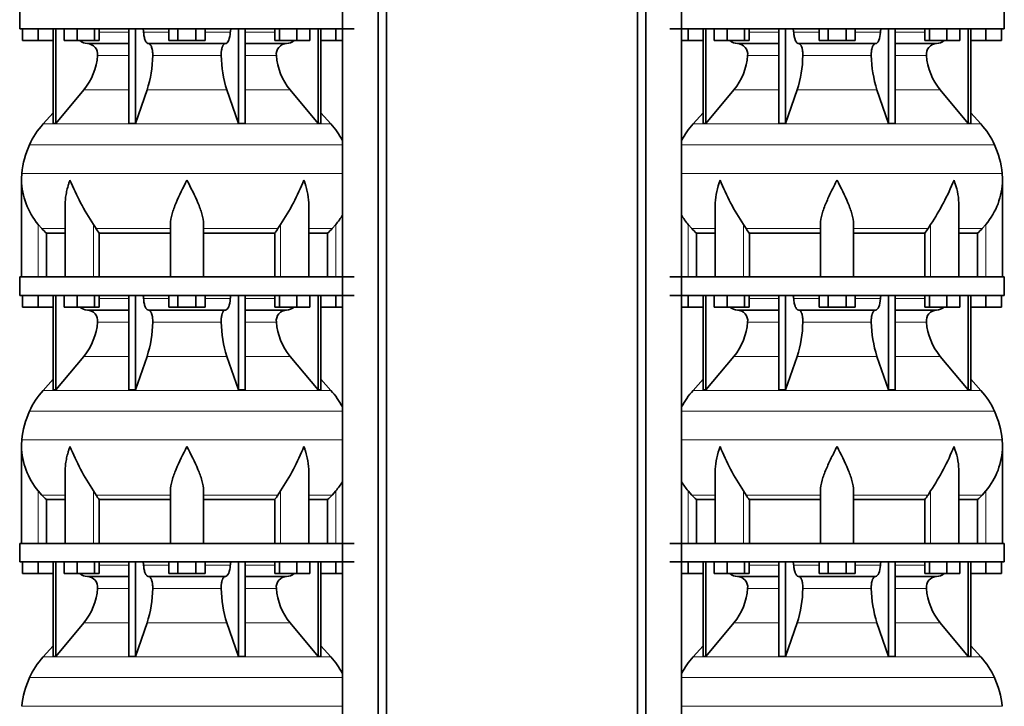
# Model space of a CAD drawing. Header units: millimetres. Extents: x 166 to 773, y -3338 to 2231.
# Tile 16 of 24: x 171 to 707, y -421 to -48. Entities that reach past the tile are written whole.
import ezdxf

# ---------------------------------------------------------------- set-up
doc = ezdxf.new("R2010")
doc.units = ezdxf.units.MM
doc.layers.add('LOW_134-16', color=7, linetype='Continuous')
doc.layers.add('VSI134_DIFFUSORE', color=7, linetype='Continuous')

# ---------------------------------------------------------------- blocks, each defined once
blk = doc.blocks.new('SE')
at = {"layer": 'LOW_134-16', "color": 7, "linetype": 'Continuous', "lineweight": 35}
for p, q in [((346.64, 1717.18), (346.64, -619.32)), ((366.02, -619.32), (366.02, 1717.18)), ((370.57, -619.32), (370.57, 1717.18)), ((346.57, -52.82), (346.57, -187.82)), ((346.57, -197.82), (346.57, -332.82)), ((346.57, -342.82), (346.57, -477.82))]:
    blk.add_line(p, q, dxfattribs=at)
at = {"layer": 'VSI134_DIFFUSORE', "color": 7, "linetype": 'Continuous', "lineweight": 35}
for p, q in [((171.01, -42.82), (171.01, -52.82)), ((171.01, -52.82), (353.01, -52.82)), ((172.51, -59.22), (172.51, -52.82)), ((172.51, -59.22), (172.51, -52.82)), ((181.01, -59.22), (181.01, -52.82)), ((189.18, -52.82), (189.18, -104.27)), ((190.71, -52.82), (190.71, -104.27)), ((195.25, -59.22), (195.25, -52.82)), ((202.19, -59.22), (202.19, -52.82)), ((211.67, -59.22), (211.67, -52.82)), ((214.21, -59.22), (214.21, -52.82)), ((230.31, -52.82), (230.31, -104.27)), ((234, -52.82), (234, -104.27)), ((252.19, -59.22), (252.19, -52.82)), ((257.1, -59.22), (257.1, -52.82)), ((266.91, -59.22), (266.91, -52.82)), ((271.82, -59.22), (271.82, -52.82)), ((290.01, -52.82), (290.01, -104.27)), ((293.7, -52.82), (293.7, -104.27)), ((309.8, -59.22), (309.8, -52.82)), ((312.34, -59.22), (312.34, -52.82)), ((321.82, -59.22), (321.82, -52.82)), ((328.76, -59.22), (328.76, -52.82)), ((333.3, -52.82), (333.3, -104.27)), ((334.83, -52.82), (334.83, -104.27)), ((343.01, -59.22), (343.01, -52.82)), ((181.01, -59.22), (172.51, -59.22)), ((189.18, -59.22), (181.01, -59.22)), ((202.19, -59.22), (195.25, -59.22)), ((211.67, -59.22), (202.19, -59.22)), ((207.83, -60.82), (230.31, -60.82)), ((214.21, -59.22), (211.67, -59.22)), ((241.1, -60.82), (282.91, -60.82)), ((257.1, -59.22), (252.19, -59.22)), ((266.91, -59.22), (257.1, -59.22)), ((271.82, -59.22), (266.91, -59.22)), ((293.7, -60.82), (316.18, -60.82)), ((312.34, -59.22), (309.8, -59.22)), ((321.82, -59.22), (312.34, -59.22)), ((328.76, -59.22), (321.82, -59.22)), ((343.01, -59.22), (334.83, -59.22)), ((346.57, -59.22), (343.01, -59.22)), ((190.71, -104.27), (205.86, -86.06)), ((234, -104.27), (240.28, -86.06)), ((283.73, -86.06), (290.01, -104.27)), ((318.15, -86.06), (333.3, -104.27)), ((189.18, -98.5), (183.71, -104.57)), ((340.3, -104.57), (334.83, -98.5)), ((189.18, -104.27), (190.71, -104.27)), ((230.31, -104.27), (234, -104.27)), ((290.01, -104.27), (293.7, -104.27)), ((333.3, -104.27), (334.83, -104.27)), ((172.01, -135.08), (172.01, -187.82)), ((195.73, -148.46), (195.73, -187.82)), ((328.28, -187.82), (328.28, -148.46)), ((183.02, -161.52), (181.01, -159.22)), ((212.52, -161.52), (211.09, -159.22)), ((253.01, -187.82), (253.01, -159.22)), ((271.01, -187.82), (271.01, -159.22)), ((312.92, -159.22), (311.5, -161.52)), ((343.01, -159.22), (340.99, -161.52)), ((185.53, -163.96), (195.73, -163.96)), ((185.53, -187.82), (185.53, -163.96)), ((214.3, -163.96), (253.01, -163.96)), ((214.3, -187.82), (214.3, -163.96)), ((271.01, -163.96), (309.72, -163.96)), ((309.72, -163.96), (309.72, -187.82)), ((328.28, -163.96), (338.48, -163.96)), ((338.48, -163.96), (338.48, -187.82)), ((353.01, -187.82), (171.01, -187.82)), ((171.01, -187.82), (171.01, -197.82)), ((171.01, -197.82), (353.01, -197.82)), ((172.51, -204.22), (172.51, -197.82)), ((172.51, -204.22), (172.51, -197.82)), ((181.01, -204.22), (181.01, -197.82)), ((189.18, -197.82), (189.18, -249.27)), ((190.71, -197.82), (190.71, -249.27)), ((195.25, -204.22), (195.25, -197.82)), ((202.19, -204.22), (202.19, -197.82)), ((211.67, -204.22), (211.67, -197.82)), ((214.21, -204.22), (214.21, -197.82)), ((230.31, -197.82), (230.31, -249.27)), ((234, -197.82), (234, -249.27)), ((252.19, -204.22), (252.19, -197.82)), ((257.1, -204.22), (257.1, -197.82)), ((266.91, -204.22), (266.91, -197.82)), ((271.82, -204.22), (271.82, -197.82)), ((290.01, -197.82), (290.01, -249.27)), ((293.7, -197.82), (293.7, -249.27)), ((309.8, -204.22), (309.8, -197.82)), ((312.34, -204.22), (312.34, -197.82)), ((321.82, -204.22), (321.82, -197.82)), ((328.76, -204.22), (328.76, -197.82)), ((333.3, -197.82), (333.3, -249.27)), ((334.83, -197.82), (334.83, -249.27)), ((343.01, -204.22), (343.01, -197.82)), ((181.01, -204.22), (172.51, -204.22)), ((189.18, -204.22), (181.01, -204.22)), ((202.19, -204.22), (195.25, -204.22)), ((211.67, -204.22), (202.19, -204.22)), ((207.83, -205.82), (230.31, -205.82)), ((214.21, -204.22), (211.67, -204.22)), ((241.1, -205.82), (282.91, -205.82)), ((257.1, -204.22), (252.19, -204.22)), ((266.91, -204.22), (257.1, -204.22)), ((271.82, -204.22), (266.91, -204.22)), ((293.7, -205.82), (316.18, -205.82)), ((312.34, -204.22), (309.8, -204.22)), ((321.82, -204.22), (312.34, -204.22)), ((328.76, -204.22), (321.82, -204.22)), ((343.01, -204.22), (334.83, -204.22)), ((346.57, -204.22), (343.01, -204.22)), ((190.71, -249.27), (205.86, -231.06)), ((234, -249.27), (240.28, -231.06)), ((283.73, -231.06), (290.01, -249.27)), ((318.15, -231.06), (333.3, -249.27)), ((189.18, -243.5), (183.71, -249.57)), ((340.3, -249.57), (334.83, -243.5)), ((189.18, -249.27), (190.71, -249.27)), ((230.31, -249.27), (234, -249.27)), ((290.01, -249.27), (293.7, -249.27)), ((333.3, -249.27), (334.83, -249.27)), ((172.01, -280.08), (172.01, -332.82)), ((195.73, -293.46), (195.73, -332.82)), ((328.28, -332.82), (328.28, -293.46)), ((183.02, -306.52), (181.01, -304.22)), ((212.52, -306.52), (211.09, -304.22)), ((253.01, -332.82), (253.01, -304.22)), ((271.01, -332.82), (271.01, -304.22)), ((312.92, -304.22), (311.5, -306.52)), ((343.01, -304.22), (340.99, -306.52)), ((185.53, -308.96), (195.73, -308.96)), ((185.53, -332.82), (185.53, -308.96)), ((214.3, -308.96), (253.01, -308.96)), ((214.3, -332.82), (214.3, -308.96)), ((271.01, -308.96), (309.72, -308.96)), ((309.72, -308.96), (309.72, -332.82)), ((328.28, -308.96), (338.48, -308.96)), ((338.48, -308.96), (338.48, -332.82)), ((353.01, -332.82), (171.01, -332.82)), ((171.01, -332.82), (171.01, -342.82)), ((171.01, -342.82), (353.01, -342.82)), ((172.51, -349.22), (172.51, -342.82)), ((172.51, -349.22), (172.51, -342.82)), ((181.01, -349.22), (181.01, -342.82)), ((189.18, -342.82), (189.18, -394.27)), ((190.71, -342.82), (190.71, -394.27)), ((195.25, -349.22), (195.25, -342.82)), ((202.19, -349.22), (202.19, -342.82)), ((211.67, -349.22), (211.67, -342.82)), ((214.21, -349.22), (214.21, -342.82)), ((230.31, -342.82), (230.31, -394.27)), ((234, -342.82), (234, -394.27)), ((252.19, -349.22), (252.19, -342.82)), ((257.1, -349.22), (257.1, -342.82)), ((266.91, -349.22), (266.91, -342.82)), ((271.82, -349.22), (271.82, -342.82)), ((290.01, -342.82), (290.01, -394.27)), ((293.7, -342.82), (293.7, -394.27)), ((309.8, -349.22), (309.8, -342.82)), ((312.34, -349.22), (312.34, -342.82)), ((321.82, -349.22), (321.82, -342.82)), ((328.76, -349.22), (328.76, -342.82)), ((333.3, -342.82), (333.3, -394.27)), ((334.83, -342.82), (334.83, -394.27)), ((343.01, -349.22), (343.01, -342.82)), ((181.01, -349.22), (172.51, -349.22)), ((189.18, -349.22), (181.01, -349.22)), ((202.19, -349.22), (195.25, -349.22)), ((211.67, -349.22), (202.19, -349.22)), ((207.83, -350.82), (230.31, -350.82)), ((214.21, -349.22), (211.67, -349.22)), ((241.1, -350.82), (282.91, -350.82)), ((257.1, -349.22), (252.19, -349.22)), ((266.91, -349.22), (257.1, -349.22)), ((271.82, -349.22), (266.91, -349.22)), ((293.7, -350.82), (316.18, -350.82)), ((312.34, -349.22), (309.8, -349.22)), ((321.82, -349.22), (312.34, -349.22)), ((328.76, -349.22), (321.82, -349.22)), ((343.01, -349.22), (334.83, -349.22)), ((346.57, -349.22), (343.01, -349.22)), ((190.71, -394.27), (205.86, -376.06)), ((234, -394.27), (240.28, -376.06)), ((283.73, -376.06), (290.01, -394.27)), ((318.15, -376.06), (333.3, -394.27)), ((189.18, -388.5), (183.71, -394.57)), ((340.3, -394.57), (334.83, -388.5)), ((189.18, -394.27), (190.71, -394.27)), ((230.31, -394.27), (234, -394.27)), ((290.01, -394.27), (293.7, -394.27)), ((333.3, -394.27), (334.83, -394.27))]:
    blk.add_line(p, q, dxfattribs=at)
at = {"layer": 'VSI134_DIFFUSORE', "color": 4, "linetype": 'Continuous', "lineweight": 9}
for p, q in [((214.21, -54.59), (230.31, -54.59)), ((238.43, -54.59), (252.19, -54.59)), ((271.82, -54.59), (285.58, -54.59)), ((293.7, -54.59), (309.8, -54.59)), ((230.31, -67.36), (213.38, -67.36)), ((280.62, -67.36), (243.39, -67.36)), ((310.63, -67.36), (293.7, -67.36)), ((205.86, -86.06), (230.31, -86.06)), ((240.28, -86.06), (283.73, -86.06)), ((293.7, -86.06), (318.15, -86.06)), ((183.71, -104.57), (340.3, -104.57)), ((346.57, -115.83), (176.34, -115.83)), ((172.18, -131.46), (346.57, -131.46)), ((181.01, -187.82), (181.01, -159.22)), ((211.09, -187.82), (211.09, -159.22)), ((312.92, -187.82), (312.92, -159.22)), ((343.01, -187.82), (343.01, -159.22)), ((183.02, -161.52), (195.73, -161.52)), ((212.52, -161.52), (253.01, -161.52)), ((271.01, -161.52), (311.5, -161.52)), ((328.28, -161.52), (340.99, -161.52)), ((214.21, -199.59), (230.31, -199.59)), ((238.43, -199.59), (252.19, -199.59)), ((271.82, -199.59), (285.58, -199.59)), ((293.7, -199.59), (309.8, -199.59)), ((230.31, -212.36), (213.38, -212.36)), ((280.62, -212.36), (243.39, -212.36)), ((310.63, -212.36), (293.7, -212.36)), ((205.86, -231.06), (230.31, -231.06)), ((240.28, -231.06), (283.73, -231.06)), ((293.7, -231.06), (318.15, -231.06)), ((183.71, -249.57), (340.3, -249.57)), ((346.57, -260.83), (176.34, -260.83)), ((172.18, -276.46), (346.57, -276.46)), ((181.01, -332.82), (181.01, -304.22)), ((211.09, -332.82), (211.09, -304.22)), ((312.92, -332.82), (312.92, -304.22)), ((343.01, -332.82), (343.01, -304.22)), ((183.02, -306.52), (195.73, -306.52)), ((212.52, -306.52), (253.01, -306.52)), ((271.01, -306.52), (311.5, -306.52)), ((328.28, -306.52), (340.99, -306.52)), ((214.21, -344.59), (230.31, -344.59)), ((238.43, -344.59), (252.19, -344.59)), ((271.82, -344.59), (285.58, -344.59)), ((293.7, -344.59), (309.8, -344.59)), ((230.31, -357.36), (213.38, -357.36)), ((280.62, -357.36), (243.39, -357.36)), ((310.63, -357.36), (293.7, -357.36)), ((205.86, -376.06), (230.31, -376.06)), ((240.28, -376.06), (283.73, -376.06)), ((293.7, -376.06), (318.15, -376.06)), ((183.71, -394.57), (340.3, -394.57)), ((346.57, -405.83), (176.34, -405.83)), ((172.18, -421.46), (346.57, -421.46))]:
    blk.add_line(p, q, dxfattribs=at)
at = {"layer": 'VSI134_DIFFUSORE', "color": 7, "linetype": 'Continuous', "lineweight": 35}
for centre, radius, start, end in [((208.06, -54.14), 6.68, 229.5852, 268.0094), ((207.55, -66.68), 5.87, 353.3223, 87.2173), ((316.44, -66.66), 5.85, 92.5772, 186.8833), ((315.95, -54.14), 6.68, 271.9979, 310.3729), ((180.07, -64.84), 33.4, 320.5472, 355.6594), ((178.44, -66.16), 64.97, 342.1602, 358.9354), ((347.08, -65.91), 66.48, 181.2569, 197.6475), ((344.04, -64.79), 33.51, 184.3996, 219.3938), ((216.41, -134.02), 44, 138, 155.5912), ((307.61, -134.02), 44, 27.6842, 42), ((220.96, -136.08), 49, 155.5912, 174.5826), ((210.51, -135.09), 38.5, 174.5826, 180.0352), ((210.7, -134.41), 38.7, 181.0159, 219.8906), ((336.7, -77.55), 149.83, 202.585, 213.0327), ((201.79, -85.19), 133.53, 326.3278, 338.0546), ((313.31, -134.41), 38.7, 320.1094, 329.446), ((245.66, -139.28), 39.91, 213.8601, 218.2043), ((278.38, -139.3), 39.88, 321.7938, 326.1418), ((208.06, -199.14), 6.68, 229.5852, 268.0094), ((207.55, -211.68), 5.87, 353.3223, 87.2173), ((316.44, -211.66), 5.85, 92.5772, 186.8833), ((315.95, -199.14), 6.68, 271.9979, 310.3729), ((180.07, -209.84), 33.4, 320.5472, 355.6594), ((178.44, -211.16), 64.97, 342.1602, 358.9354), ((347.08, -210.91), 66.48, 181.2569, 197.6475), ((344.04, -209.79), 33.51, 184.3996, 219.3938), ((216.41, -279.02), 44, 138, 155.5912), ((307.61, -279.02), 44, 27.6842, 42), ((220.96, -281.08), 49, 155.5912, 174.5826), ((210.51, -280.09), 38.5, 174.5826, 180.0352), ((210.7, -279.41), 38.7, 181.0159, 219.8906), ((336.7, -222.55), 149.83, 202.585, 213.0327), ((201.79, -230.19), 133.53, 326.3278, 338.0546), ((313.31, -279.41), 38.7, 320.1094, 329.446), ((245.66, -284.28), 39.91, 213.8601, 218.2043), ((278.38, -284.3), 39.88, 321.7938, 326.1418), ((208.06, -344.14), 6.68, 229.5852, 268.0094), ((207.55, -356.68), 5.87, 353.3223, 87.2173), ((316.44, -356.66), 5.85, 92.5772, 186.8833), ((315.95, -344.14), 6.68, 271.9979, 310.3729), ((180.07, -354.84), 33.4, 320.5472, 355.6594), ((178.44, -356.16), 64.97, 342.1602, 358.9354), ((347.08, -355.91), 66.48, 181.2569, 197.6475), ((344.04, -354.79), 33.51, 184.3996, 219.3938), ((216.41, -424.02), 44, 138, 155.5912), ((307.61, -424.02), 44, 27.6842, 42), ((220.96, -426.08), 49, 155.5912, 174.5826)]:
    blk.add_arc(centre, radius, start, end, dxfattribs=at)
for points, knots in [([(237.67, -52.82), (237.72, -52.82), (237.76, -52.83), (237.86, -52.87), (237.9, -52.9), (238.03, -53.03), (238.11, -53.16), (238.25, -53.49), (238.31, -53.68), (238.39, -54.11), (238.42, -54.35), (238.43, -54.59)], [0, 0, 0, 0, 0.125, 0.125, 0.25, 0.25, 0.5, 0.5, 0.75, 0.75, 1, 1, 1, 1]), ([(285.58, -54.59), (285.59, -54.35), (285.62, -54.12), (285.68, -53.79), (285.71, -53.69), (285.76, -53.5), (285.79, -53.41), (285.86, -53.24), (285.9, -53.17), (285.98, -53.05), (286.02, -52.99), (286.11, -52.9), (286.15, -52.87), (286.25, -52.83), (286.29, -52.82), (286.34, -52.82)], [0, 0, 0, 0, 0.25, 0.25, 0.375, 0.375, 0.5, 0.5, 0.625, 0.625, 0.75, 0.75, 0.875, 0.875, 1, 1, 1, 1]), ([(241.1, -60.82), (240.93, -60.82), (240.77, -60.78), (240.53, -60.66), (240.45, -60.61), (240.29, -60.5), (240.22, -60.43), (239.99, -60.21), (239.84, -60.02), (239.56, -59.57), (239.43, -59.32), (239.19, -58.76), (239.08, -58.44), (238.88, -57.77), (238.79, -57.41), (238.64, -56.66), (238.58, -56.26), (238.48, -55.44), (238.45, -55.02), (238.43, -54.59)], [0, 0, 0, 0, 0.125, 0.125, 0.1875, 0.1875, 0.25, 0.25, 0.375, 0.375, 0.5, 0.5, 0.625, 0.625, 0.75, 0.75, 0.875, 0.875, 1, 1, 1, 1]), ([(285.58, -54.59), (285.5, -56.3), (285.19, -57.9), (284.21, -60.17), (283.56, -60.82), (282.91, -60.82)], [0, 0, 0, 0, 0.5, 0.5, 1, 1, 1, 1]), ([(241.1, -60.82), (241.18, -60.82), (241.26, -60.83), (241.42, -60.87), (241.49, -60.9), (241.73, -61.03), (241.88, -61.16), (242.17, -61.5), (242.31, -61.7), (242.5, -62.06), (242.57, -62.19), (242.69, -62.47), (242.74, -62.62), (242.9, -63.08), (243, -63.41), (243.12, -63.95), (243.16, -64.13), (243.22, -64.51), (243.25, -64.7), (243.33, -65.29), (243.37, -65.7), (243.41, -66.53), (243.41, -66.95), (243.39, -67.36)], [0, 0, 0, 0, 0.0625, 0.0625, 0.125, 0.125, 0.25, 0.25, 0.375, 0.375, 0.4375, 0.4375, 0.5, 0.5, 0.625, 0.625, 0.6875, 0.6875, 0.75, 0.75, 0.875, 0.875, 1, 1, 1, 1]), ([(280.62, -67.36), (280.6, -66.95), (280.61, -66.53), (280.63, -65.91), (280.65, -65.71), (280.68, -65.3), (280.71, -65.1), (280.78, -64.51), (280.85, -64.13), (280.97, -63.59), (281.02, -63.42), (281.11, -63.08), (281.21, -62.76), (281.32, -62.47), (281.44, -62.2), (281.51, -62.06), (281.7, -61.7), (281.84, -61.49), (282.13, -61.16), (282.29, -61.03), (282.6, -60.86), (282.75, -60.82), (282.91, -60.82)], [0, 0, 0, 0, 0.125, 0.125, 0.1875, 0.1875, 0.25, 0.25, 0.375, 0.375, 0.4375, 0.4375, 0.5, 0.5625, 0.5625, 0.625, 0.625, 0.75, 0.75, 0.875, 0.875, 1, 1, 1, 1]), ([(198.37, -135.09), (198.27, -135.35), (198.18, -135.61), (198, -136.14), (197.91, -136.4), (197.66, -137.18), (197.5, -137.7), (197.04, -139.26), (196.77, -140.29), (196.32, -142.37), (196.14, -143.41), (195.87, -145.46), (195.78, -146.48), (195.74, -147.82), (195.73, -148.14), (195.73, -148.47)], [0, 0, 0, 0, 0.03125, 0.03125, 0.0625, 0.0625, 0.125, 0.125, 0.25, 0.25, 0.375, 0.375, 0.5, 0.5, 0.5400162, 0.5400162, 0.5400162, 0.5400162]), ([(262.01, -135.09), (259.89, -139.24), (257.74, -143.45), (255.2, -149.52), (254.45, -151.53), (253.36, -155.49), (253.01, -157.39), (253.01, -159.22)], [0, 0, 0, 0, 0.5, 0.5, 0.75, 0.75, 1, 1, 1, 1]), ([(271.01, -159.22), (271.01, -157.39), (270.66, -155.49), (269.56, -151.54), (268.81, -149.53), (266.27, -143.45), (264.12, -139.24), (262.01, -135.09)], [0, 0, 0, 0, 0.25, 0.25, 0.5, 0.5, 1, 1, 1, 1]), ([(328.28, -148.47), (328.28, -148.13), (328.27, -147.79), (328.19, -145.4), (327.91, -143.36), (327.23, -140.28), (326.97, -139.25), (326.52, -137.7), (326.35, -137.18), (326.1, -136.4), (325.97, -136.01), (325.83, -135.61), (325.74, -135.35), (325.69, -135.22), (325.65, -135.09)], [0.4588627, 0.4588627, 0.4588627, 0.4588627, 0.5, 0.5, 0.75, 0.75, 0.875, 0.875, 0.9375, 0.9375, 0.96875, 0.984375, 0.984375, 1, 1, 1, 1]), ([(237.67, -197.82), (237.72, -197.82), (237.76, -197.83), (237.86, -197.87), (237.9, -197.9), (238.03, -198.03), (238.11, -198.16), (238.25, -198.49), (238.31, -198.68), (238.39, -199.11), (238.42, -199.35), (238.43, -199.59)], [0, 0, 0, 0, 0.125, 0.125, 0.25, 0.25, 0.5, 0.5, 0.75, 0.75, 1, 1, 1, 1]), ([(285.58, -199.59), (285.59, -199.35), (285.62, -199.12), (285.68, -198.79), (285.71, -198.69), (285.76, -198.5), (285.79, -198.41), (285.86, -198.24), (285.9, -198.17), (285.98, -198.05), (286.02, -197.99), (286.11, -197.9), (286.15, -197.87), (286.25, -197.83), (286.29, -197.82), (286.34, -197.82)], [0, 0, 0, 0, 0.25, 0.25, 0.375, 0.375, 0.5, 0.5, 0.625, 0.625, 0.75, 0.75, 0.875, 0.875, 1, 1, 1, 1]), ([(241.1, -205.82), (240.93, -205.82), (240.77, -205.78), (240.53, -205.66), (240.45, -205.61), (240.29, -205.5), (240.22, -205.43), (239.99, -205.21), (239.84, -205.02), (239.56, -204.57), (239.43, -204.32), (239.19, -203.76), (239.08, -203.44), (238.88, -202.77), (238.79, -202.41), (238.64, -201.66), (238.58, -201.26), (238.48, -200.44), (238.45, -200.02), (238.43, -199.59)], [0, 0, 0, 0, 0.125, 0.125, 0.1875, 0.1875, 0.25, 0.25, 0.375, 0.375, 0.5, 0.5, 0.625, 0.625, 0.75, 0.75, 0.875, 0.875, 1, 1, 1, 1]), ([(285.58, -199.59), (285.5, -201.3), (285.19, -202.9), (284.21, -205.17), (283.56, -205.82), (282.91, -205.82)], [0, 0, 0, 0, 0.5, 0.5, 1, 1, 1, 1]), ([(241.1, -205.82), (241.18, -205.82), (241.26, -205.83), (241.42, -205.87), (241.49, -205.9), (241.73, -206.03), (241.88, -206.16), (242.17, -206.5), (242.31, -206.7), (242.5, -207.06), (242.57, -207.19), (242.69, -207.47), (242.74, -207.62), (242.9, -208.08), (243, -208.41), (243.12, -208.95), (243.16, -209.13), (243.22, -209.51), (243.25, -209.7), (243.33, -210.29), (243.37, -210.7), (243.41, -211.53), (243.41, -211.95), (243.39, -212.36)], [0, 0, 0, 0, 0.0625, 0.0625, 0.125, 0.125, 0.25, 0.25, 0.375, 0.375, 0.4375, 0.4375, 0.5, 0.5, 0.625, 0.625, 0.6875, 0.6875, 0.75, 0.75, 0.875, 0.875, 1, 1, 1, 1]), ([(280.62, -212.36), (280.6, -211.95), (280.61, -211.53), (280.63, -210.91), (280.65, -210.71), (280.68, -210.3), (280.71, -210.1), (280.78, -209.51), (280.85, -209.13), (280.97, -208.59), (281.02, -208.42), (281.11, -208.08), (281.21, -207.76), (281.32, -207.47), (281.44, -207.2), (281.51, -207.06), (281.7, -206.7), (281.84, -206.49), (282.13, -206.16), (282.29, -206.03), (282.6, -205.86), (282.75, -205.82), (282.91, -205.82)], [0, 0, 0, 0, 0.125, 0.125, 0.1875, 0.1875, 0.25, 0.25, 0.375, 0.375, 0.4375, 0.4375, 0.5, 0.5625, 0.5625, 0.625, 0.625, 0.75, 0.75, 0.875, 0.875, 1, 1, 1, 1]), ([(198.37, -280.09), (198.27, -280.35), (198.18, -280.61), (198, -281.14), (197.91, -281.4), (197.66, -282.18), (197.5, -282.7), (197.04, -284.26), (196.77, -285.29), (196.32, -287.37), (196.14, -288.41), (195.87, -290.46), (195.78, -291.48), (195.74, -292.82), (195.73, -293.14), (195.73, -293.47)], [0, 0, 0, 0, 0.03125, 0.03125, 0.0625, 0.0625, 0.125, 0.125, 0.25, 0.25, 0.375, 0.375, 0.5, 0.5, 0.5400162, 0.5400162, 0.5400162, 0.5400162]), ([(262.01, -280.09), (259.89, -284.24), (257.74, -288.45), (255.2, -294.52), (254.45, -296.53), (253.36, -300.49), (253.01, -302.39), (253.01, -304.22)], [0, 0, 0, 0, 0.5, 0.5, 0.75, 0.75, 1, 1, 1, 1]), ([(271.01, -304.22), (271.01, -302.39), (270.66, -300.49), (269.56, -296.54), (268.81, -294.53), (266.27, -288.45), (264.12, -284.24), (262.01, -280.09)], [0, 0, 0, 0, 0.25, 0.25, 0.5, 0.5, 1, 1, 1, 1]), ([(328.28, -293.47), (328.28, -293.13), (328.27, -292.79), (328.19, -290.4), (327.91, -288.36), (327.23, -285.28), (326.97, -284.25), (326.52, -282.7), (326.35, -282.18), (326.1, -281.4), (325.97, -281.01), (325.83, -280.61), (325.74, -280.35), (325.69, -280.22), (325.65, -280.09)], [0.4588627, 0.4588627, 0.4588627, 0.4588627, 0.5, 0.5, 0.75, 0.75, 0.875, 0.875, 0.9375, 0.9375, 0.96875, 0.984375, 0.984375, 1, 1, 1, 1]), ([(237.67, -342.82), (237.72, -342.82), (237.76, -342.83), (237.86, -342.87), (237.9, -342.9), (238.03, -343.03), (238.11, -343.16), (238.25, -343.49), (238.31, -343.68), (238.39, -344.11), (238.42, -344.35), (238.43, -344.59)], [0, 0, 0, 0, 0.125, 0.125, 0.25, 0.25, 0.5, 0.5, 0.75, 0.75, 1, 1, 1, 1]), ([(285.58, -344.59), (285.59, -344.35), (285.62, -344.12), (285.68, -343.79), (285.71, -343.69), (285.76, -343.5), (285.79, -343.41), (285.86, -343.24), (285.9, -343.17), (285.98, -343.05), (286.02, -342.99), (286.11, -342.9), (286.15, -342.87), (286.25, -342.83), (286.29, -342.82), (286.34, -342.82)], [0, 0, 0, 0, 0.25, 0.25, 0.375, 0.375, 0.5, 0.5, 0.625, 0.625, 0.75, 0.75, 0.875, 0.875, 1, 1, 1, 1]), ([(241.1, -350.82), (240.93, -350.82), (240.77, -350.78), (240.53, -350.66), (240.45, -350.61), (240.29, -350.5), (240.22, -350.43), (239.99, -350.21), (239.84, -350.02), (239.56, -349.57), (239.43, -349.32), (239.19, -348.76), (239.08, -348.44), (238.88, -347.77), (238.79, -347.41), (238.64, -346.66), (238.58, -346.26), (238.48, -345.44), (238.45, -345.02), (238.43, -344.59)], [0, 0, 0, 0, 0.125, 0.125, 0.1875, 0.1875, 0.25, 0.25, 0.375, 0.375, 0.5, 0.5, 0.625, 0.625, 0.75, 0.75, 0.875, 0.875, 1, 1, 1, 1]), ([(285.58, -344.59), (285.5, -346.3), (285.19, -347.9), (284.21, -350.17), (283.56, -350.82), (282.91, -350.82)], [0, 0, 0, 0, 0.5, 0.5, 1, 1, 1, 1]), ([(241.1, -350.82), (241.18, -350.82), (241.26, -350.83), (241.42, -350.87), (241.49, -350.9), (241.73, -351.03), (241.88, -351.16), (242.17, -351.5), (242.31, -351.7), (242.5, -352.06), (242.57, -352.19), (242.69, -352.47), (242.74, -352.62), (242.9, -353.08), (243, -353.41), (243.12, -353.95), (243.16, -354.13), (243.22, -354.51), (243.25, -354.7), (243.33, -355.29), (243.37, -355.7), (243.41, -356.53), (243.41, -356.95), (243.39, -357.36)], [0, 0, 0, 0, 0.0625, 0.0625, 0.125, 0.125, 0.25, 0.25, 0.375, 0.375, 0.4375, 0.4375, 0.5, 0.5, 0.625, 0.625, 0.6875, 0.6875, 0.75, 0.75, 0.875, 0.875, 1, 1, 1, 1]), ([(280.62, -357.36), (280.6, -356.95), (280.61, -356.53), (280.63, -355.91), (280.65, -355.71), (280.68, -355.3), (280.71, -355.1), (280.78, -354.51), (280.85, -354.13), (280.97, -353.59), (281.02, -353.42), (281.11, -353.08), (281.21, -352.76), (281.32, -352.47), (281.44, -352.2), (281.51, -352.06), (281.7, -351.7), (281.84, -351.49), (282.13, -351.16), (282.29, -351.03), (282.6, -350.86), (282.75, -350.82), (282.91, -350.82)], [0, 0, 0, 0, 0.125, 0.125, 0.1875, 0.1875, 0.25, 0.25, 0.375, 0.375, 0.4375, 0.4375, 0.5, 0.5625, 0.5625, 0.625, 0.625, 0.75, 0.75, 0.875, 0.875, 1, 1, 1, 1])]:
    blk.add_open_spline(points, degree=3, knots=knots, dxfattribs=at)
for points in [[(185.53, -163.96), (184.66, -163.18), (183.82, -162.36), (183.02, -161.52)], [(340.99, -161.52), (340.19, -162.36), (339.35, -163.18), (338.48, -163.96)], [(185.53, -308.96), (184.66, -308.18), (183.82, -307.36), (183.02, -306.52)], [(340.99, -306.52), (340.19, -307.36), (339.35, -308.18), (338.48, -308.96)]]:
    blk.add_open_spline(points, degree=3, dxfattribs=at)
blk = doc.blocks.new('SE3')
at = {"layer": 'LOW_134-16', "color": 7, "linetype": 'Continuous', "lineweight": 35}
for p, q in [((507.09, -619.32), (507.09, 1717.18)), ((511.64, -619.32), (511.64, 1717.18)), ((531.03, 1717.18), (531.03, -619.32)), ((531.1, -52.82), (531.1, -187.82)), ((531.1, -197.82), (531.1, -332.82)), ((531.1, -342.82), (531.1, -477.82))]:
    blk.add_line(p, q, dxfattribs=at)
at = {"layer": 'VSI134_DIFFUSORE', "color": 7, "linetype": 'Continuous', "lineweight": 35}
for p, q in [((706.66, -52.82), (706.66, -42.82)), ((524.66, -52.82), (706.66, -52.82)), ((534.66, -59.22), (534.66, -52.82)), ((542.83, -52.82), (542.83, -104.27)), ((544.36, -52.82), (544.36, -104.27)), ((548.9, -59.22), (548.9, -52.82)), ((555.84, -59.22), (555.84, -52.82)), ((565.32, -59.22), (565.32, -52.82)), ((567.87, -59.22), (567.87, -52.82)), ((583.96, -52.82), (583.96, -104.27)), ((587.66, -52.82), (587.66, -104.27)), ((605.85, -59.22), (605.85, -52.82)), ((610.75, -59.22), (610.75, -52.82)), ((620.57, -59.22), (620.57, -52.82)), ((625.48, -59.22), (625.48, -52.82)), ((643.66, -52.82), (643.66, -104.27)), ((647.36, -52.82), (647.36, -104.27)), ((663.46, -59.22), (663.46, -52.82)), ((666, -59.22), (666, -52.82)), ((675.48, -59.22), (675.48, -52.82)), ((682.42, -59.22), (682.42, -52.82)), ((686.96, -52.82), (686.96, -104.27)), ((688.49, -52.82), (688.49, -104.27)), ((696.66, -59.22), (696.66, -52.82)), ((705.16, -59.22), (705.16, -52.82)), ((534.66, -59.22), (531.1, -59.22)), ((542.83, -59.22), (534.66, -59.22)), ((555.84, -59.22), (548.9, -59.22)), ((565.32, -59.22), (555.84, -59.22)), ((561.49, -60.82), (583.96, -60.82)), ((567.87, -59.22), (565.32, -59.22)), ((594.75, -60.82), (636.57, -60.82)), ((610.75, -59.22), (605.85, -59.22)), ((620.57, -59.22), (610.75, -59.22)), ((625.48, -59.22), (620.57, -59.22)), ((647.36, -60.82), (669.83, -60.82)), ((666, -59.22), (663.46, -59.22)), ((675.48, -59.22), (666, -59.22)), ((682.42, -59.22), (675.48, -59.22)), ((696.66, -59.22), (688.49, -59.22)), ((705.16, -59.22), (696.66, -59.22)), ((544.36, -104.27), (559.52, -86.06)), ((587.66, -104.27), (593.94, -86.06)), ((637.38, -86.06), (643.66, -104.27)), ((671.8, -86.06), (686.96, -104.27)), ((542.83, -98.5), (537.36, -104.57)), ((693.96, -104.57), (688.49, -98.5)), ((542.83, -104.27), (544.36, -104.27)), ((583.96, -104.27), (587.66, -104.27)), ((643.66, -104.27), (647.36, -104.27)), ((686.96, -104.27), (688.49, -104.27)), ((705.66, -187.82), (705.66, -135.08)), ((549.38, -148.46), (549.38, -187.82)), ((681.94, -187.82), (681.94, -148.46)), ((536.67, -161.52), (534.66, -159.22)), ((566.17, -161.52), (564.75, -159.22)), ((606.66, -187.82), (606.66, -159.22)), ((624.66, -187.82), (624.66, -159.22)), ((666.57, -159.22), (665.15, -161.52)), ((696.66, -159.22), (694.65, -161.52)), ((539.19, -163.96), (549.38, -163.96)), ((539.19, -187.82), (539.19, -163.96)), ((567.95, -163.96), (606.66, -163.96)), ((567.95, -187.82), (567.95, -163.96)), ((624.66, -163.96), (663.37, -163.96)), ((663.37, -163.96), (663.37, -187.82)), ((681.94, -163.96), (692.13, -163.96)), ((692.13, -163.96), (692.13, -187.82)), ((706.66, -187.82), (524.66, -187.82)), ((706.66, -197.82), (706.66, -187.82)), ((524.66, -197.82), (706.66, -197.82)), ((534.66, -204.22), (534.66, -197.82)), ((542.83, -197.82), (542.83, -249.27)), ((544.36, -197.82), (544.36, -249.27)), ((548.9, -204.22), (548.9, -197.82)), ((555.84, -204.22), (555.84, -197.82)), ((565.32, -204.22), (565.32, -197.82)), ((567.87, -204.22), (567.87, -197.82)), ((583.96, -197.82), (583.96, -249.27)), ((587.66, -197.82), (587.66, -249.27)), ((605.85, -204.22), (605.85, -197.82)), ((610.75, -204.22), (610.75, -197.82)), ((620.57, -204.22), (620.57, -197.82)), ((625.48, -204.22), (625.48, -197.82)), ((643.66, -197.82), (643.66, -249.27)), ((647.36, -197.82), (647.36, -249.27)), ((663.46, -204.22), (663.46, -197.82)), ((666, -204.22), (666, -197.82)), ((675.48, -204.22), (675.48, -197.82)), ((682.42, -204.22), (682.42, -197.82)), ((686.96, -197.82), (686.96, -249.27)), ((688.49, -197.82), (688.49, -249.27)), ((696.66, -204.22), (696.66, -197.82)), ((705.16, -204.22), (705.16, -197.82)), ((534.66, -204.22), (531.1, -204.22)), ((542.83, -204.22), (534.66, -204.22)), ((555.84, -204.22), (548.9, -204.22)), ((565.32, -204.22), (555.84, -204.22)), ((561.49, -205.82), (583.96, -205.82)), ((567.87, -204.22), (565.32, -204.22)), ((594.75, -205.82), (636.57, -205.82)), ((610.75, -204.22), (605.85, -204.22)), ((620.57, -204.22), (610.75, -204.22)), ((625.48, -204.22), (620.57, -204.22)), ((647.36, -205.82), (669.83, -205.82)), ((666, -204.22), (663.46, -204.22)), ((675.48, -204.22), (666, -204.22)), ((682.42, -204.22), (675.48, -204.22)), ((696.66, -204.22), (688.49, -204.22)), ((705.16, -204.22), (696.66, -204.22)), ((544.36, -249.27), (559.52, -231.06)), ((587.66, -249.27), (593.94, -231.06)), ((637.38, -231.06), (643.66, -249.27)), ((671.8, -231.06), (686.96, -249.27)), ((542.83, -243.5), (537.36, -249.57)), ((693.96, -249.57), (688.49, -243.5)), ((542.83, -249.27), (544.36, -249.27)), ((583.96, -249.27), (587.66, -249.27)), ((643.66, -249.27), (647.36, -249.27)), ((686.96, -249.27), (688.49, -249.27)), ((705.66, -332.82), (705.66, -280.08)), ((549.38, -293.46), (549.38, -332.82)), ((681.94, -332.82), (681.94, -293.46)), ((536.67, -306.52), (534.66, -304.22)), ((566.17, -306.52), (564.75, -304.22)), ((606.66, -332.82), (606.66, -304.22)), ((624.66, -332.82), (624.66, -304.22)), ((666.57, -304.22), (665.15, -306.52)), ((696.66, -304.22), (694.65, -306.52)), ((539.19, -308.96), (549.38, -308.96)), ((539.19, -332.82), (539.19, -308.96)), ((567.95, -308.96), (606.66, -308.96)), ((567.95, -332.82), (567.95, -308.96)), ((624.66, -308.96), (663.37, -308.96)), ((663.37, -308.96), (663.37, -332.82)), ((681.94, -308.96), (692.13, -308.96)), ((692.13, -308.96), (692.13, -332.82)), ((706.66, -332.82), (524.66, -332.82)), ((706.66, -342.82), (706.66, -332.82)), ((524.66, -342.82), (706.66, -342.82)), ((534.66, -349.22), (534.66, -342.82)), ((542.83, -342.82), (542.83, -394.27)), ((544.36, -342.82), (544.36, -394.27)), ((548.9, -349.22), (548.9, -342.82)), ((555.84, -349.22), (555.84, -342.82)), ((565.32, -349.22), (565.32, -342.82)), ((567.87, -349.22), (567.87, -342.82)), ((583.96, -342.82), (583.96, -394.27)), ((587.66, -342.82), (587.66, -394.27)), ((605.85, -349.22), (605.85, -342.82)), ((610.75, -349.22), (610.75, -342.82)), ((620.57, -349.22), (620.57, -342.82)), ((625.48, -349.22), (625.48, -342.82)), ((643.66, -342.82), (643.66, -394.27)), ((647.36, -342.82), (647.36, -394.27)), ((663.46, -349.22), (663.46, -342.82)), ((666, -349.22), (666, -342.82)), ((675.48, -349.22), (675.48, -342.82)), ((682.42, -349.22), (682.42, -342.82)), ((686.96, -342.82), (686.96, -394.27)), ((688.49, -342.82), (688.49, -394.27)), ((696.66, -349.22), (696.66, -342.82)), ((705.16, -349.22), (705.16, -342.82)), ((534.66, -349.22), (531.1, -349.22)), ((542.83, -349.22), (534.66, -349.22)), ((555.84, -349.22), (548.9, -349.22)), ((565.32, -349.22), (555.84, -349.22)), ((561.49, -350.82), (583.96, -350.82)), ((567.87, -349.22), (565.32, -349.22)), ((594.75, -350.82), (636.57, -350.82)), ((610.75, -349.22), (605.85, -349.22)), ((620.57, -349.22), (610.75, -349.22)), ((625.48, -349.22), (620.57, -349.22)), ((647.36, -350.82), (669.83, -350.82)), ((666, -349.22), (663.46, -349.22)), ((675.48, -349.22), (666, -349.22)), ((682.42, -349.22), (675.48, -349.22)), ((696.66, -349.22), (688.49, -349.22)), ((705.16, -349.22), (696.66, -349.22)), ((544.36, -394.27), (559.52, -376.06)), ((587.66, -394.27), (593.94, -376.06)), ((637.38, -376.06), (643.66, -394.27)), ((671.8, -376.06), (686.96, -394.27)), ((542.83, -388.5), (537.36, -394.57)), ((693.96, -394.57), (688.49, -388.5)), ((542.83, -394.27), (544.36, -394.27)), ((583.96, -394.27), (587.66, -394.27)), ((643.66, -394.27), (647.36, -394.27)), ((686.96, -394.27), (688.49, -394.27))]:
    blk.add_line(p, q, dxfattribs=at)
at = {"layer": 'VSI134_DIFFUSORE', "color": 4, "linetype": 'Continuous', "lineweight": 9}
for p, q in [((567.87, -54.59), (583.96, -54.59)), ((592.09, -54.59), (605.85, -54.59)), ((625.48, -54.59), (639.23, -54.59)), ((647.36, -54.59), (663.46, -54.59)), ((583.96, -67.36), (567.03, -67.36)), ((634.27, -67.36), (597.05, -67.36)), ((664.29, -67.36), (647.36, -67.36)), ((559.52, -86.06), (583.96, -86.06)), ((593.94, -86.06), (637.38, -86.06)), ((647.36, -86.06), (671.8, -86.06)), ((537.36, -104.57), (693.96, -104.57)), ((701.33, -115.83), (531.1, -115.83)), ((531.1, -131.46), (705.49, -131.46)), ((534.66, -187.82), (534.66, -159.22)), ((564.75, -187.82), (564.75, -159.22)), ((666.57, -187.82), (666.57, -159.22)), ((696.66, -187.82), (696.66, -159.22)), ((549.38, -161.52), (536.67, -161.52)), ((606.66, -161.52), (566.17, -161.52)), ((624.66, -161.52), (665.15, -161.52)), ((681.94, -161.52), (694.65, -161.52)), ((567.87, -199.59), (583.96, -199.59)), ((592.09, -199.59), (605.85, -199.59)), ((625.48, -199.59), (639.23, -199.59)), ((647.36, -199.59), (663.46, -199.59)), ((583.96, -212.36), (567.03, -212.36)), ((634.27, -212.36), (597.05, -212.36)), ((664.29, -212.36), (647.36, -212.36)), ((559.52, -231.06), (583.96, -231.06)), ((593.94, -231.06), (637.38, -231.06)), ((647.36, -231.06), (671.8, -231.06)), ((537.36, -249.57), (693.96, -249.57)), ((701.33, -260.83), (531.1, -260.83)), ((531.1, -276.46), (705.49, -276.46)), ((534.66, -332.82), (534.66, -304.22)), ((564.75, -332.82), (564.75, -304.22)), ((666.57, -332.82), (666.57, -304.22)), ((696.66, -332.82), (696.66, -304.22)), ((549.38, -306.52), (536.67, -306.52)), ((606.66, -306.52), (566.17, -306.52)), ((624.66, -306.52), (665.15, -306.52)), ((681.94, -306.52), (694.65, -306.52)), ((567.87, -344.59), (583.96, -344.59)), ((592.09, -344.59), (605.85, -344.59)), ((625.48, -344.59), (639.23, -344.59)), ((647.36, -344.59), (663.46, -344.59)), ((583.96, -357.36), (567.03, -357.36)), ((634.27, -357.36), (597.05, -357.36)), ((664.29, -357.36), (647.36, -357.36)), ((559.52, -376.06), (583.96, -376.06)), ((593.94, -376.06), (637.38, -376.06)), ((647.36, -376.06), (671.8, -376.06)), ((537.36, -394.57), (693.96, -394.57)), ((701.33, -405.83), (531.1, -405.83)), ((531.1, -421.46), (705.49, -421.46))]:
    blk.add_line(p, q, dxfattribs=at)
at = {"layer": 'VSI134_DIFFUSORE', "color": 7, "linetype": 'Continuous', "lineweight": 35}
for centre, radius, start, end in [((561.72, -54.14), 6.68, 229.5852, 268.0094), ((561.2, -66.68), 5.87, 353.3223, 87.2173), ((670.1, -66.66), 5.85, 92.5772, 186.8833), ((669.6, -54.14), 6.68, 271.9979, 310.3729), ((533.73, -64.84), 33.4, 320.5472, 355.6594), ((532.09, -66.16), 64.97, 342.1602, 358.9354), ((700.74, -65.91), 66.48, 181.2569, 197.6475), ((697.7, -64.79), 33.51, 184.3996, 219.3938), ((570.06, -134.02), 44, 138, 152.3158), ((661.26, -134.02), 44, 24.4088, 42), ((656.71, -136.08), 49, 5.4174, 24.4088), ((667.16, -135.09), 38.5, 359.9861, 5.4174), ((677.84, -84.15), 135.74, 202.0412, 213.5763), ((553.48, -84.15), 135.74, 326.4237, 337.9588), ((666.97, -134.41), 38.7, 320.1094, 358.9842), ((564.35, -134.41), 38.7, 210.5496, 219.8906), ((599.28, -139.3), 39.88, 213.8582, 218.2062), ((632.04, -139.3), 39.88, 321.7938, 326.1418), ((561.72, -199.14), 6.68, 229.5852, 268.0094), ((561.2, -211.68), 5.87, 353.3223, 87.2173), ((670.1, -211.66), 5.85, 92.5772, 186.8833), ((669.6, -199.14), 6.68, 271.9979, 310.3729), ((533.73, -209.84), 33.4, 320.5472, 355.6594), ((532.09, -211.16), 64.97, 342.1602, 358.9354), ((700.74, -210.91), 66.48, 181.2569, 197.6475), ((697.7, -209.79), 33.51, 184.3996, 219.3938), ((570.06, -279.02), 44, 138, 152.3158), ((661.26, -279.02), 44, 24.4088, 42), ((656.71, -281.08), 49, 5.4174, 24.4088), ((667.16, -280.09), 38.5, 359.9861, 5.4174), ((677.84, -229.15), 135.74, 202.0412, 213.5763), ((553.48, -229.15), 135.74, 326.4237, 337.9588), ((666.97, -279.41), 38.7, 320.1094, 358.9842), ((564.35, -279.41), 38.7, 210.5496, 219.8906), ((599.28, -284.3), 39.88, 213.8582, 218.2062), ((632.04, -284.3), 39.88, 321.7938, 326.1418), ((561.72, -344.14), 6.68, 229.5852, 268.0094), ((561.2, -356.68), 5.87, 353.3223, 87.2173), ((670.1, -356.66), 5.85, 92.5772, 186.8833), ((669.6, -344.14), 6.68, 271.9979, 310.3729), ((533.73, -354.84), 33.4, 320.5472, 355.6594), ((532.09, -356.16), 64.97, 342.1602, 358.9354), ((700.74, -355.91), 66.48, 181.2569, 197.6475), ((697.7, -354.79), 33.51, 184.3996, 219.3938), ((570.06, -424.02), 44, 138, 152.3158), ((661.26, -424.02), 44, 24.4088, 42), ((656.71, -426.08), 49, 5.4174, 24.4088)]:
    blk.add_arc(centre, radius, start, end, dxfattribs=at)
for points, knots in [([(591.33, -52.82), (591.37, -52.82), (591.42, -52.83), (591.51, -52.87), (591.56, -52.9), (591.69, -53.03), (591.77, -53.16), (591.91, -53.49), (591.96, -53.68), (592.05, -54.11), (592.08, -54.35), (592.09, -54.59)], [0, 0, 0, 0, 0.125, 0.125, 0.25, 0.25, 0.5, 0.5, 0.75, 0.75, 1, 1, 1, 1]), ([(639.23, -54.59), (639.24, -54.35), (639.27, -54.12), (639.33, -53.79), (639.36, -53.69), (639.42, -53.5), (639.45, -53.41), (639.52, -53.24), (639.56, -53.17), (639.63, -53.05), (639.68, -52.99), (639.76, -52.9), (639.81, -52.87), (639.9, -52.83), (639.95, -52.82), (639.99, -52.82)], [0, 0, 0, 0, 0.25, 0.25, 0.375, 0.375, 0.5, 0.5, 0.625, 0.625, 0.75, 0.75, 0.875, 0.875, 1, 1, 1, 1]), ([(594.75, -60.82), (594.59, -60.82), (594.43, -60.78), (594.19, -60.66), (594.11, -60.61), (593.95, -60.5), (593.87, -60.43), (593.64, -60.21), (593.5, -60.02), (593.22, -59.57), (593.09, -59.32), (592.85, -58.76), (592.73, -58.44), (592.53, -57.77), (592.45, -57.41), (592.3, -56.66), (592.23, -56.26), (592.14, -55.44), (592.11, -55.02), (592.09, -54.59)], [0, 0, 0, 0, 0.125, 0.125, 0.1875, 0.1875, 0.25, 0.25, 0.375, 0.375, 0.5, 0.5, 0.625, 0.625, 0.75, 0.75, 0.875, 0.875, 1, 1, 1, 1]), ([(639.23, -54.59), (639.16, -56.3), (638.84, -57.9), (637.87, -60.17), (637.22, -60.82), (636.57, -60.82)], [0, 0, 0, 0, 0.5, 0.5, 1, 1, 1, 1]), ([(594.75, -60.82), (594.83, -60.82), (594.91, -60.83), (595.07, -60.87), (595.15, -60.9), (595.38, -61.03), (595.53, -61.16), (595.83, -61.5), (595.96, -61.7), (596.16, -62.06), (596.22, -62.19), (596.34, -62.47), (596.4, -62.62), (596.56, -63.08), (596.65, -63.41), (596.78, -63.95), (596.81, -64.13), (596.88, -64.51), (596.91, -64.7), (596.99, -65.29), (597.02, -65.7), (597.06, -66.53), (597.06, -66.95), (597.05, -67.36)], [0, 0, 0, 0, 0.0625, 0.0625, 0.125, 0.125, 0.25, 0.25, 0.375, 0.375, 0.4375, 0.4375, 0.5, 0.5, 0.625, 0.625, 0.6875, 0.6875, 0.75, 0.75, 0.875, 0.875, 1, 1, 1, 1]), ([(634.27, -67.36), (634.26, -66.95), (634.26, -66.53), (634.29, -65.91), (634.3, -65.71), (634.34, -65.3), (634.36, -65.1), (634.44, -64.51), (634.5, -64.13), (634.63, -63.59), (634.67, -63.42), (634.77, -63.08), (634.87, -62.76), (634.98, -62.47), (635.1, -62.2), (635.16, -62.06), (635.36, -61.7), (635.5, -61.49), (635.79, -61.16), (635.94, -61.03), (636.25, -60.86), (636.41, -60.82), (636.57, -60.82)], [0, 0, 0, 0, 0.125, 0.125, 0.1875, 0.1875, 0.25, 0.25, 0.375, 0.375, 0.4375, 0.4375, 0.5, 0.5625, 0.5625, 0.625, 0.625, 0.75, 0.75, 0.875, 0.875, 1, 1, 1, 1]), ([(549.38, -148.47), (549.38, -148.15), (549.39, -147.82), (549.54, -143.45), (550.53, -139.24), (552.02, -135.09)], [0.4601729, 0.4601729, 0.4601729, 0.4601729, 0.5, 0.5, 1, 1, 1, 1]), ([(606.66, -159.22), (606.66, -157.39), (607.02, -155.45), (608.12, -151.51), (608.86, -149.5), (610.58, -145.4), (611.54, -143.36), (613.04, -140.28), (613.55, -139.25), (614.6, -137.18), (615.13, -136.12), (615.66, -135.09)], [0, 0, 0, 0, 0.25, 0.25, 0.5, 0.5, 0.75, 0.75, 0.875, 0.875, 1, 1, 1, 1]), ([(624.66, -159.22), (624.66, -157.39), (624.31, -155.49), (623.21, -151.53), (622.47, -149.52), (619.93, -143.45), (617.77, -139.24), (615.66, -135.09)], [0, 0, 0, 0, 0.25, 0.25, 0.5, 0.5, 1, 1, 1, 1]), ([(681.94, -148.47), (681.94, -148.15), (681.93, -147.82), (681.78, -143.45), (680.79, -139.24), (679.3, -135.09)], [0.4601729, 0.4601729, 0.4601729, 0.4601729, 0.5, 0.5, 1, 1, 1, 1]), ([(591.33, -197.82), (591.37, -197.82), (591.42, -197.83), (591.51, -197.87), (591.56, -197.9), (591.69, -198.03), (591.77, -198.16), (591.91, -198.49), (591.96, -198.68), (592.05, -199.11), (592.08, -199.35), (592.09, -199.59)], [0, 0, 0, 0, 0.125, 0.125, 0.25, 0.25, 0.5, 0.5, 0.75, 0.75, 1, 1, 1, 1]), ([(639.23, -199.59), (639.24, -199.35), (639.27, -199.12), (639.33, -198.79), (639.36, -198.69), (639.42, -198.5), (639.45, -198.41), (639.52, -198.24), (639.56, -198.17), (639.63, -198.05), (639.68, -197.99), (639.76, -197.9), (639.81, -197.87), (639.9, -197.83), (639.95, -197.82), (639.99, -197.82)], [0, 0, 0, 0, 0.25, 0.25, 0.375, 0.375, 0.5, 0.5, 0.625, 0.625, 0.75, 0.75, 0.875, 0.875, 1, 1, 1, 1]), ([(594.75, -205.82), (594.59, -205.82), (594.43, -205.78), (594.19, -205.66), (594.11, -205.61), (593.95, -205.5), (593.87, -205.43), (593.64, -205.21), (593.5, -205.02), (593.22, -204.57), (593.09, -204.32), (592.85, -203.76), (592.73, -203.44), (592.53, -202.77), (592.45, -202.41), (592.3, -201.66), (592.23, -201.26), (592.14, -200.44), (592.11, -200.02), (592.09, -199.59)], [0, 0, 0, 0, 0.125, 0.125, 0.1875, 0.1875, 0.25, 0.25, 0.375, 0.375, 0.5, 0.5, 0.625, 0.625, 0.75, 0.75, 0.875, 0.875, 1, 1, 1, 1]), ([(639.23, -199.59), (639.16, -201.3), (638.84, -202.9), (637.87, -205.17), (637.22, -205.82), (636.57, -205.82)], [0, 0, 0, 0, 0.5, 0.5, 1, 1, 1, 1]), ([(594.75, -205.82), (594.83, -205.82), (594.91, -205.83), (595.07, -205.87), (595.15, -205.9), (595.38, -206.03), (595.53, -206.16), (595.83, -206.5), (595.96, -206.7), (596.16, -207.06), (596.22, -207.19), (596.34, -207.47), (596.4, -207.62), (596.56, -208.08), (596.65, -208.41), (596.78, -208.95), (596.81, -209.13), (596.88, -209.51), (596.91, -209.7), (596.99, -210.29), (597.02, -210.7), (597.06, -211.53), (597.06, -211.95), (597.05, -212.36)], [0, 0, 0, 0, 0.0625, 0.0625, 0.125, 0.125, 0.25, 0.25, 0.375, 0.375, 0.4375, 0.4375, 0.5, 0.5, 0.625, 0.625, 0.6875, 0.6875, 0.75, 0.75, 0.875, 0.875, 1, 1, 1, 1]), ([(634.27, -212.36), (634.26, -211.95), (634.26, -211.53), (634.29, -210.91), (634.3, -210.71), (634.34, -210.3), (634.36, -210.1), (634.44, -209.51), (634.5, -209.13), (634.63, -208.59), (634.67, -208.42), (634.77, -208.08), (634.87, -207.76), (634.98, -207.47), (635.1, -207.2), (635.16, -207.06), (635.36, -206.7), (635.5, -206.49), (635.79, -206.16), (635.94, -206.03), (636.25, -205.86), (636.41, -205.82), (636.57, -205.82)], [0, 0, 0, 0, 0.125, 0.125, 0.1875, 0.1875, 0.25, 0.25, 0.375, 0.375, 0.4375, 0.4375, 0.5, 0.5625, 0.5625, 0.625, 0.625, 0.75, 0.75, 0.875, 0.875, 1, 1, 1, 1]), ([(549.38, -293.47), (549.38, -293.15), (549.39, -292.82), (549.54, -288.45), (550.53, -284.24), (552.02, -280.09)], [0.4601729, 0.4601729, 0.4601729, 0.4601729, 0.5, 0.5, 1, 1, 1, 1]), ([(606.66, -304.22), (606.66, -302.39), (607.02, -300.45), (608.12, -296.51), (608.86, -294.5), (610.58, -290.4), (611.54, -288.36), (613.04, -285.28), (613.55, -284.25), (614.6, -282.18), (615.13, -281.12), (615.66, -280.09)], [0, 0, 0, 0, 0.25, 0.25, 0.5, 0.5, 0.75, 0.75, 0.875, 0.875, 1, 1, 1, 1]), ([(624.66, -304.22), (624.66, -302.39), (624.31, -300.49), (623.21, -296.53), (622.47, -294.52), (619.93, -288.45), (617.77, -284.24), (615.66, -280.09)], [0, 0, 0, 0, 0.25, 0.25, 0.5, 0.5, 1, 1, 1, 1]), ([(681.94, -293.47), (681.94, -293.15), (681.93, -292.82), (681.78, -288.45), (680.79, -284.24), (679.3, -280.09)], [0.4601729, 0.4601729, 0.4601729, 0.4601729, 0.5, 0.5, 1, 1, 1, 1]), ([(591.33, -342.82), (591.37, -342.82), (591.42, -342.83), (591.51, -342.87), (591.56, -342.9), (591.69, -343.03), (591.77, -343.16), (591.91, -343.49), (591.96, -343.68), (592.05, -344.11), (592.08, -344.35), (592.09, -344.59)], [0, 0, 0, 0, 0.125, 0.125, 0.25, 0.25, 0.5, 0.5, 0.75, 0.75, 1, 1, 1, 1]), ([(639.23, -344.59), (639.24, -344.35), (639.27, -344.12), (639.33, -343.79), (639.36, -343.69), (639.42, -343.5), (639.45, -343.41), (639.52, -343.24), (639.56, -343.17), (639.63, -343.05), (639.68, -342.99), (639.76, -342.9), (639.81, -342.87), (639.9, -342.83), (639.95, -342.82), (639.99, -342.82)], [0, 0, 0, 0, 0.25, 0.25, 0.375, 0.375, 0.5, 0.5, 0.625, 0.625, 0.75, 0.75, 0.875, 0.875, 1, 1, 1, 1]), ([(594.75, -350.82), (594.59, -350.82), (594.43, -350.78), (594.19, -350.66), (594.11, -350.61), (593.95, -350.5), (593.87, -350.43), (593.64, -350.21), (593.5, -350.02), (593.22, -349.57), (593.09, -349.32), (592.85, -348.76), (592.73, -348.44), (592.53, -347.77), (592.45, -347.41), (592.3, -346.66), (592.23, -346.26), (592.14, -345.44), (592.11, -345.02), (592.09, -344.59)], [0, 0, 0, 0, 0.125, 0.125, 0.1875, 0.1875, 0.25, 0.25, 0.375, 0.375, 0.5, 0.5, 0.625, 0.625, 0.75, 0.75, 0.875, 0.875, 1, 1, 1, 1]), ([(639.23, -344.59), (639.16, -346.3), (638.84, -347.9), (637.87, -350.17), (637.22, -350.82), (636.57, -350.82)], [0, 0, 0, 0, 0.5, 0.5, 1, 1, 1, 1]), ([(594.75, -350.82), (594.83, -350.82), (594.91, -350.83), (595.07, -350.87), (595.15, -350.9), (595.38, -351.03), (595.53, -351.16), (595.83, -351.5), (595.96, -351.7), (596.16, -352.06), (596.22, -352.19), (596.34, -352.47), (596.4, -352.62), (596.56, -353.08), (596.65, -353.41), (596.78, -353.95), (596.81, -354.13), (596.88, -354.51), (596.91, -354.7), (596.99, -355.29), (597.02, -355.7), (597.06, -356.53), (597.06, -356.95), (597.05, -357.36)], [0, 0, 0, 0, 0.0625, 0.0625, 0.125, 0.125, 0.25, 0.25, 0.375, 0.375, 0.4375, 0.4375, 0.5, 0.5, 0.625, 0.625, 0.6875, 0.6875, 0.75, 0.75, 0.875, 0.875, 1, 1, 1, 1]), ([(634.27, -357.36), (634.26, -356.95), (634.26, -356.53), (634.29, -355.91), (634.3, -355.71), (634.34, -355.3), (634.36, -355.1), (634.44, -354.51), (634.5, -354.13), (634.63, -353.59), (634.67, -353.42), (634.77, -353.08), (634.87, -352.76), (634.98, -352.47), (635.1, -352.2), (635.16, -352.06), (635.36, -351.7), (635.5, -351.49), (635.79, -351.16), (635.94, -351.03), (636.25, -350.86), (636.41, -350.82), (636.57, -350.82)], [0, 0, 0, 0, 0.125, 0.125, 0.1875, 0.1875, 0.25, 0.25, 0.375, 0.375, 0.4375, 0.4375, 0.5, 0.5625, 0.5625, 0.625, 0.625, 0.75, 0.75, 0.875, 0.875, 1, 1, 1, 1])]:
    blk.add_open_spline(points, degree=3, knots=knots, dxfattribs=at)
for points in [[(539.19, -163.96), (538.32, -163.18), (537.48, -162.36), (536.67, -161.52)], [(694.65, -161.52), (693.84, -162.36), (693, -163.18), (692.13, -163.96)], [(539.19, -308.96), (538.32, -308.18), (537.48, -307.36), (536.67, -306.52)], [(694.65, -306.52), (693.84, -307.36), (693, -308.18), (692.13, -308.96)]]:
    blk.add_open_spline(points, degree=3, dxfattribs=at)

msp = doc.modelspace()

# ---------------------------------------------------------------- block references
for name in ['SE', 'SE3']:
    msp.add_blockref(name, (0, 0))

doc.saveas('drawing.dxf')
